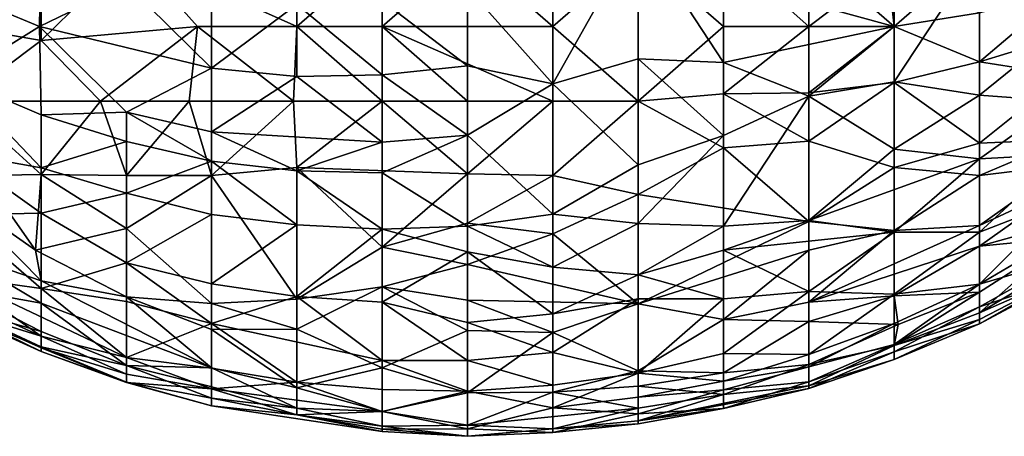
# Model space of a CAD drawing. Extents: x -1.1 to 1.1, y -0.36 to 0.36.
# Tile 57 of 256: x -1.0691 to -1.0175, y 0.1002 to 0.1221. Entities that reach past the tile are written whole.
import ezdxf

# ---------------------------------------------------------------- set-up
doc = ezdxf.new("R2010")
doc.units = 0

msp = doc.modelspace()

# ---------------------------------------------------------------- linework, layer by layer
for points in [[(-1.023301, 0.121693, 0.691904), (-1.024137, 0.129505, 0.705862), (-1.027772, 0.125599, 0.703821)], [(-1.024137, 0.129505, 0.705862), (-1.023301, 0.121693, 0.691904), (-1.01883, 0.125599, 0.692661)], [(-1.015517, 0.129505, 0.694144), (-1.01883, 0.125599, 0.692661), (-1.014359, 0.121693, 0.67864)], [(-1.072482, 0.123525, 0.705862), (-1.068088, 0.121693, 0.705862), (-1.068011, 0.126893, 0.717581)], [(-1.068088, 0.121693, 0.705862), (-1.06354, 0.12391, 0.713675), (-1.068011, 0.126893, 0.717581)], [(-1.045656, 0.123728, 0.713675), (-1.041185, 0.118688, 0.701956), (-1.036714, 0.126642, 0.713675)], [(-1.041185, 0.118688, 0.701956), (-1.036714, 0.120007, 0.701956), (-1.036714, 0.126642, 0.713675)], [(-1.032243, 0.119814, 0.69805), (-1.032243, 0.124156, 0.705862), (-1.036714, 0.126642, 0.713675)], [(-1.036714, 0.120007, 0.701956), (-1.032243, 0.119814, 0.69805), (-1.036714, 0.126642, 0.713675)], [(-1.068011, 0.125599, 0.581318), (-1.072214, 0.121693, 0.588675), (-1.077588, 0.125599, 0.592581)], [(-1.068011, 0.125599, 0.581318), (-1.068011, 0.120957, 0.584769), (-1.072214, 0.121693, 0.588675)], [(-1.068011, 0.120957, 0.584769), (-1.068011, 0.125599, 0.581318), (-1.063282, 0.125599, 0.576956)], [(-1.068011, 0.120957, 0.584769), (-1.063282, 0.125599, 0.576956), (-1.059806, 0.121693, 0.576956)], [(-1.059806, 0.121693, 0.576956), (-1.063282, 0.125599, 0.576956), (-1.054598, 0.121693, 0.573313)], [(-1.063282, 0.125599, 0.576956), (-1.050127, 0.125599, 0.567846), (-1.054598, 0.121693, 0.573313)], [(-1.054598, 0.121693, 0.573313), (-1.050127, 0.125599, 0.567846), (-1.050127, 0.121693, 0.570768)], [(-1.050127, 0.121693, 0.570768), (-1.045656, 0.125599, 0.565646), (-1.041185, 0.121693, 0.567005)], [(-1.050127, 0.121693, 0.570768), (-1.050127, 0.125599, 0.567846), (-1.045656, 0.125599, 0.565646)], [(-1.041185, 0.125599, 0.563909), (-1.041185, 0.121693, 0.567005), (-1.045656, 0.125599, 0.565646)], [(-1.036714, 0.125599, 0.562483), (-1.041185, 0.121693, 0.567005), (-1.041185, 0.125599, 0.563909)], [(-1.036714, 0.117787, 0.569922), (-1.041185, 0.121693, 0.567005), (-1.036714, 0.125599, 0.562483)], [(-1.032243, 0.121693, 0.565112), (-1.036714, 0.125599, 0.562483), (-1.032243, 0.125689, 0.561331)], [(-1.032243, 0.121693, 0.565112), (-1.036714, 0.117787, 0.569922), (-1.036714, 0.125599, 0.562483)], [(-1.032243, 0.121693, 0.565112), (-1.032243, 0.125689, 0.561331), (-1.027772, 0.121693, 0.564864)], [(-1.027772, 0.125599, 0.560786), (-1.027772, 0.121693, 0.564864), (-1.032243, 0.125689, 0.561331)], [(-1.023301, 0.121693, 0.691904), (-1.027772, 0.125599, 0.703821), (-1.032243, 0.124156, 0.705862)], [(-1.027772, 0.125599, 0.560786), (-1.023301, 0.125081, 0.561331), (-1.027772, 0.121693, 0.564864)], [(-1.01883, 0.125599, 0.692661), (-1.023301, 0.118805, 0.686331), (-1.01883, 0.118095, 0.678519)], [(-1.023301, 0.121693, 0.691904), (-1.023301, 0.118805, 0.686331), (-1.01883, 0.125599, 0.692661)], [(-1.01883, 0.118095, 0.678519), (-1.014359, 0.121693, 0.67864), (-1.01883, 0.125599, 0.692661)], [(-1.027772, 0.121693, 0.564864), (-1.023301, 0.125081, 0.561331), (-1.023301, 0.121693, 0.565162)], [(-1.023301, 0.121693, 0.565162), (-1.023301, 0.125081, 0.561331), (-1.01883, 0.122419, 0.565237)], [(-1.059069, 0.119505, 0.705862), (-1.06354, 0.12391, 0.713675), (-1.068088, 0.121693, 0.705862)], [(-1.06354, 0.12391, 0.713675), (-1.059069, 0.119505, 0.705862), (-1.059069, 0.123105, 0.713675)], [(-1.032243, 0.124156, 0.705862), (-1.032243, 0.119814, 0.69805), (-1.023301, 0.121693, 0.691904)], [(-1.068088, 0.121693, 0.705862), (-1.072482, 0.123525, 0.705862), (-1.072482, 0.118973, 0.694144)], [(-1.045656, 0.119642, 0.705862), (-1.045656, 0.123728, 0.713675), (-1.050127, 0.123037, 0.713675)], [(-1.045656, 0.119642, 0.705862), (-1.041185, 0.118688, 0.701956), (-1.045656, 0.123728, 0.713675)], [(-1.01883, 0.122419, 0.565237), (-1.014359, 0.123639, 0.565237), (-1.01883, 0.119841, 0.569144)], [(-1.01883, 0.119841, 0.569144), (-1.014359, 0.123639, 0.565237), (-1.014359, 0.121214, 0.569144)], [(-1.059069, 0.123105, 0.713675), (-1.059069, 0.119505, 0.705862), (-1.054598, 0.122849, 0.713675)], [(-1.059069, 0.119505, 0.705862), (-1.054598, 0.119074, 0.705862), (-1.054598, 0.122849, 0.713675)], [(-1.054598, 0.122849, 0.713675), (-1.050127, 0.119157, 0.705862), (-1.050127, 0.123037, 0.713675)], [(-1.050127, 0.119157, 0.705862), (-1.054598, 0.122849, 0.713675), (-1.054598, 0.119074, 0.705862)], [(-1.050127, 0.119157, 0.705862), (-1.045656, 0.119642, 0.705862), (-1.050127, 0.123037, 0.713675)], [(-1.023301, 0.121693, 0.565162), (-1.01883, 0.122419, 0.565237), (-1.01883, 0.119841, 0.569144)], [(-1.068088, 0.121693, 0.705862), (-1.072482, 0.118973, 0.694144), (-1.068011, 0.117067, 0.694144)], [(-1.072214, 0.121693, 0.588675), (-1.068011, 0.120957, 0.584769), (-1.072259, 0.117787, 0.592581)], [(-1.068088, 0.121693, 0.705862), (-1.06354, 0.117212, 0.69805), (-1.059069, 0.119505, 0.705862)], [(-1.06354, 0.117212, 0.69805), (-1.068088, 0.121693, 0.705862), (-1.068011, 0.117067, 0.694144)], [(-1.064894, 0.117787, 0.584769), (-1.068011, 0.120957, 0.584769), (-1.059806, 0.121693, 0.576956)], [(-1.060245, 0.117787, 0.580862), (-1.064894, 0.117787, 0.584769), (-1.059806, 0.121693, 0.576956)], [(-1.060245, 0.117787, 0.580862), (-1.059806, 0.121693, 0.576956), (-1.054778, 0.117787, 0.576956)], [(-1.059806, 0.121693, 0.576956), (-1.054598, 0.121693, 0.573313), (-1.054778, 0.117787, 0.576956)], [(-1.050127, 0.117787, 0.574411), (-1.054778, 0.117787, 0.576956), (-1.054598, 0.121693, 0.573313)], [(-1.050127, 0.121693, 0.570768), (-1.050127, 0.117787, 0.574411), (-1.054598, 0.121693, 0.573313)], [(-1.050127, 0.121693, 0.570768), (-1.041185, 0.121693, 0.567005), (-1.041185, 0.117787, 0.570981)], [(-1.041185, 0.117787, 0.570981), (-1.045656, 0.117787, 0.572429), (-1.050127, 0.121693, 0.570768)], [(-1.050127, 0.117787, 0.574411), (-1.050127, 0.121693, 0.570768), (-1.045656, 0.117787, 0.572429)], [(-1.041185, 0.117787, 0.570981), (-1.041185, 0.121693, 0.567005), (-1.036714, 0.117787, 0.569922)], [(-1.036714, 0.117787, 0.569922), (-1.032243, 0.121693, 0.565112), (-1.032243, 0.118165, 0.569144)], [(-1.027772, 0.118048, 0.690237), (-1.023301, 0.121693, 0.691904), (-1.032243, 0.119814, 0.69805)], [(-1.032243, 0.118165, 0.569144), (-1.027772, 0.121693, 0.564864), (-1.027772, 0.118212, 0.569144)], [(-1.027772, 0.121693, 0.564864), (-1.032243, 0.118165, 0.569144), (-1.032243, 0.121693, 0.565112)], [(-1.023301, 0.121693, 0.691904), (-1.027772, 0.118048, 0.690237), (-1.023301, 0.118805, 0.686331)], [(-1.027772, 0.118212, 0.569144), (-1.023301, 0.121693, 0.565162), (-1.023301, 0.118769, 0.569144)], [(-1.027772, 0.121693, 0.564864), (-1.023301, 0.121693, 0.565162), (-1.027772, 0.118212, 0.569144)], [(-1.01883, 0.119841, 0.569144), (-1.023301, 0.118769, 0.569144), (-1.023301, 0.121693, 0.565162)], [(-1.014359, 0.121693, 0.67864), (-1.01883, 0.118095, 0.678519), (-1.014597, 0.117787, 0.670706)], [(-1.072259, 0.117787, 0.592581), (-1.068011, 0.120957, 0.584769), (-1.064894, 0.117787, 0.584769)], [(-1.014359, 0.121214, 0.569144), (-1.014359, 0.11914, 0.57305), (-1.01883, 0.119841, 0.569144)], [(-1.036714, 0.114443, 0.690237), (-1.036714, 0.120007, 0.701956), (-1.041185, 0.118688, 0.701956)], [(-1.036714, 0.120007, 0.701956), (-1.032243, 0.115983, 0.690237), (-1.032243, 0.119814, 0.69805)], [(-1.032243, 0.115983, 0.690237), (-1.036714, 0.120007, 0.701956), (-1.036714, 0.114443, 0.690237)], [(-1.032243, 0.115983, 0.690237), (-1.027772, 0.118048, 0.690237), (-1.032243, 0.119814, 0.69805)], [(-1.01883, 0.119841, 0.569144), (-1.01883, 0.115581, 0.576956), (-1.023301, 0.118769, 0.569144)], [(-1.014359, 0.11914, 0.57305), (-1.01883, 0.115581, 0.576956), (-1.01883, 0.119841, 0.569144)], [(-1.06354, 0.117212, 0.69805), (-1.059069, 0.116179, 0.69805), (-1.059069, 0.119505, 0.705862)], [(-1.059069, 0.119505, 0.705862), (-1.059069, 0.116179, 0.69805), (-1.054598, 0.119074, 0.705862)], [(-1.050127, 0.119157, 0.705862), (-1.045656, 0.115992, 0.69805), (-1.045656, 0.119642, 0.705862)], [(-1.045656, 0.119642, 0.705862), (-1.045656, 0.115992, 0.69805), (-1.041185, 0.118688, 0.701956)], [(-1.072482, 0.118973, 0.694144), (-1.072482, 0.115088, 0.682425), (-1.068011, 0.114286, 0.686331)], [(-1.068011, 0.117067, 0.694144), (-1.072482, 0.118973, 0.694144), (-1.068011, 0.114286, 0.686331)], [(-1.050127, 0.115633, 0.69805), (-1.054598, 0.119074, 0.705862), (-1.059069, 0.116179, 0.69805)], [(-1.054598, 0.119074, 0.705862), (-1.050127, 0.115633, 0.69805), (-1.050127, 0.119157, 0.705862)], [(-1.045656, 0.115992, 0.69805), (-1.050127, 0.119157, 0.705862), (-1.050127, 0.115633, 0.69805)], [(-1.023301, 0.118805, 0.686331), (-1.027772, 0.118048, 0.690237), (-1.023301, 0.115272, 0.678519)], [(-1.027772, 0.115683, 0.57305), (-1.023301, 0.118769, 0.569144), (-1.023301, 0.114301, 0.576956)], [(-1.027772, 0.118212, 0.569144), (-1.023301, 0.118769, 0.569144), (-1.027772, 0.115683, 0.57305)], [(-1.023301, 0.118805, 0.686331), (-1.023301, 0.115272, 0.678519), (-1.01883, 0.118095, 0.678519)], [(-1.023301, 0.114301, 0.576956), (-1.023301, 0.118769, 0.569144), (-1.01883, 0.115581, 0.576956)], [(-1.01883, 0.115581, 0.576956), (-1.014359, 0.11914, 0.57305), (-1.014359, 0.115772, 0.580862)], [(-1.041185, 0.111856, 0.686331), (-1.041185, 0.118688, 0.701956), (-1.045656, 0.115992, 0.69805)], [(-1.041185, 0.111856, 0.686331), (-1.036714, 0.114443, 0.690237), (-1.041185, 0.118688, 0.701956)], [(-1.032243, 0.118165, 0.569144), (-1.027772, 0.118212, 0.569144), (-1.027772, 0.115683, 0.57305)], [(-1.07107, 0.11388, 0.596487), (-1.072259, 0.117787, 0.592581), (-1.068011, 0.113945, 0.592581)], [(-1.068011, 0.113945, 0.592581), (-1.072259, 0.117787, 0.592581), (-1.064894, 0.117787, 0.584769)], [(-1.06354, 0.11388, 0.588184), (-1.068011, 0.113945, 0.592581), (-1.064894, 0.117787, 0.584769)], [(-1.064894, 0.117787, 0.584769), (-1.060245, 0.117787, 0.580862), (-1.06354, 0.11388, 0.588184)], [(-1.060245, 0.117787, 0.580862), (-1.059069, 0.11388, 0.584455), (-1.06354, 0.11388, 0.588184)], [(-1.060245, 0.117787, 0.580862), (-1.054778, 0.117787, 0.576956), (-1.059069, 0.11388, 0.584455)], [(-1.059069, 0.11388, 0.584455), (-1.054778, 0.117787, 0.576956), (-1.054598, 0.114296, 0.580862)], [(-1.050127, 0.117787, 0.574411), (-1.054598, 0.114296, 0.580862), (-1.054778, 0.117787, 0.576956)], [(-1.054598, 0.114296, 0.580862), (-1.050127, 0.117787, 0.574411), (-1.045656, 0.113981, 0.576956)], [(-1.050127, 0.117787, 0.574411), (-1.045656, 0.117787, 0.572429), (-1.045656, 0.113981, 0.576956)], [(-1.041185, 0.117787, 0.570981), (-1.045656, 0.113981, 0.576956), (-1.045656, 0.117787, 0.572429)], [(-1.045656, 0.113981, 0.576956), (-1.041185, 0.117787, 0.570981), (-1.041185, 0.11388, 0.575974)], [(-1.041185, 0.117787, 0.570981), (-1.036714, 0.117787, 0.569922), (-1.041185, 0.11388, 0.575974)], [(-1.041185, 0.11388, 0.575974), (-1.036714, 0.117787, 0.569922), (-1.036714, 0.112896, 0.576956)], [(-1.036714, 0.117787, 0.569922), (-1.032243, 0.118165, 0.569144), (-1.032243, 0.115343, 0.57305)], [(-1.032243, 0.115343, 0.57305), (-1.036714, 0.112896, 0.576956), (-1.036714, 0.117787, 0.569922)], [(-1.032243, 0.118165, 0.569144), (-1.027772, 0.115683, 0.57305), (-1.032243, 0.115343, 0.57305)], [(-1.027772, 0.118048, 0.690237), (-1.032243, 0.115983, 0.690237), (-1.032243, 0.111231, 0.678519)], [(-1.027772, 0.118048, 0.690237), (-1.032243, 0.111231, 0.678519), (-1.027772, 0.11152, 0.674612)], [(-1.027772, 0.118048, 0.690237), (-1.027772, 0.11152, 0.674612), (-1.023301, 0.115272, 0.678519)], [(-1.01883, 0.118095, 0.678519), (-1.023301, 0.115272, 0.678519), (-1.01883, 0.114761, 0.670706)], [(-1.01883, 0.118095, 0.678519), (-1.01883, 0.114761, 0.670706), (-1.014597, 0.117787, 0.670706)], [(-1.014597, 0.117787, 0.670706), (-1.01883, 0.114761, 0.670706), (-1.014359, 0.114995, 0.662894)], [(-1.06354, 0.115672, 0.694144), (-1.06354, 0.117212, 0.69805), (-1.068011, 0.117067, 0.694144)], [(-1.06354, 0.117212, 0.69805), (-1.059069, 0.114635, 0.694144), (-1.059069, 0.116179, 0.69805)], [(-1.059069, 0.114635, 0.694144), (-1.06354, 0.117212, 0.69805), (-1.06354, 0.115672, 0.694144)], [(-1.068011, 0.117067, 0.694144), (-1.068011, 0.114286, 0.686331), (-1.06354, 0.115672, 0.694144)], [(-1.059069, 0.116179, 0.69805), (-1.054598, 0.11413, 0.694144), (-1.050127, 0.115633, 0.69805)], [(-1.054598, 0.11413, 0.694144), (-1.059069, 0.116179, 0.69805), (-1.059069, 0.114635, 0.694144)], [(-1.068011, 0.114286, 0.686331), (-1.06354, 0.112967, 0.686331), (-1.06354, 0.115672, 0.694144)], [(-1.06354, 0.112967, 0.686331), (-1.059069, 0.114635, 0.694144), (-1.06354, 0.115672, 0.694144)], [(-1.054598, 0.11413, 0.694144), (-1.050127, 0.114021, 0.694144), (-1.050127, 0.115633, 0.69805)], [(-1.050127, 0.115633, 0.69805), (-1.050127, 0.114021, 0.694144), (-1.045656, 0.115992, 0.69805)], [(-1.050127, 0.114021, 0.694144), (-1.045656, 0.11122, 0.686331), (-1.045656, 0.115992, 0.69805)], [(-1.041185, 0.111856, 0.686331), (-1.045656, 0.115992, 0.69805), (-1.045656, 0.11122, 0.686331)], [(-1.032243, 0.111231, 0.678519), (-1.032243, 0.115983, 0.690237), (-1.036714, 0.111368, 0.682425)], [(-1.036714, 0.114443, 0.690237), (-1.036714, 0.111368, 0.682425), (-1.032243, 0.115983, 0.690237)], [(-1.032243, 0.115343, 0.57305), (-1.027772, 0.115683, 0.57305), (-1.027772, 0.111481, 0.580862)], [(-1.027772, 0.115683, 0.57305), (-1.023301, 0.114301, 0.576956), (-1.027772, 0.111481, 0.580862)], [(-1.014359, 0.114424, 0.584769), (-1.01883, 0.11388, 0.580843), (-1.014359, 0.115772, 0.580862)], [(-1.01883, 0.11388, 0.580843), (-1.01883, 0.115581, 0.576956), (-1.014359, 0.115772, 0.580862)], [(-1.036714, 0.112896, 0.576956), (-1.032243, 0.115343, 0.57305), (-1.027772, 0.111481, 0.580862)], [(-1.023301, 0.115272, 0.678519), (-1.027772, 0.11152, 0.674612), (-1.01883, 0.114761, 0.670706)], [(-1.023301, 0.114301, 0.576956), (-1.01883, 0.115581, 0.576956), (-1.01883, 0.11388, 0.580843)], [(-1.068011, 0.114286, 0.686331), (-1.072482, 0.115088, 0.682425), (-1.068011, 0.111904, 0.678519)], [(-1.072482, 0.111821, 0.670706), (-1.068011, 0.111904, 0.678519), (-1.072482, 0.115088, 0.682425)], [(-1.059069, 0.111847, 0.686331), (-1.059069, 0.114635, 0.694144), (-1.06354, 0.112967, 0.686331)], [(-1.059069, 0.114635, 0.694144), (-1.054598, 0.111294, 0.686331), (-1.054598, 0.11413, 0.694144)], [(-1.059069, 0.111847, 0.686331), (-1.054598, 0.111294, 0.686331), (-1.059069, 0.114635, 0.694144)], [(-1.023301, 0.110906, 0.6668), (-1.01883, 0.114761, 0.670706), (-1.027772, 0.11152, 0.674612)], [(-1.01883, 0.114761, 0.670706), (-1.023301, 0.110906, 0.6668), (-1.01883, 0.110911, 0.658987)], [(-1.01883, 0.114761, 0.670706), (-1.01883, 0.110911, 0.658987), (-1.014359, 0.114995, 0.662894)], [(-1.014359, 0.114995, 0.662894), (-1.01883, 0.110911, 0.658987), (-1.014359, 0.112639, 0.655081)], [(-1.068011, 0.114286, 0.686331), (-1.068011, 0.111904, 0.678519), (-1.06354, 0.112967, 0.686331)], [(-1.054598, 0.114296, 0.580862), (-1.054598, 0.107393, 0.592581), (-1.059069, 0.11388, 0.584455)], [(-1.054598, 0.114296, 0.580862), (-1.050127, 0.110131, 0.584769), (-1.054598, 0.107393, 0.592581)], [(-1.045656, 0.113981, 0.576956), (-1.050127, 0.110131, 0.584769), (-1.054598, 0.114296, 0.580862)], [(-1.054598, 0.11413, 0.694144), (-1.050127, 0.111064, 0.686331), (-1.050127, 0.114021, 0.694144)], [(-1.050127, 0.111064, 0.686331), (-1.054598, 0.11413, 0.694144), (-1.054598, 0.111294, 0.686331)], [(-1.036714, 0.111368, 0.682425), (-1.036714, 0.114443, 0.690237), (-1.041185, 0.111856, 0.686331)], [(-1.027772, 0.111481, 0.580862), (-1.023301, 0.114301, 0.576956), (-1.023301, 0.110996, 0.584769)], [(-1.01883, 0.11388, 0.580843), (-1.023301, 0.110996, 0.584769), (-1.023301, 0.114301, 0.576956)], [(-1.014359, 0.113339, 0.588675), (-1.01883, 0.111257, 0.588675), (-1.014359, 0.114424, 0.584769)], [(-1.01883, 0.111257, 0.588675), (-1.01883, 0.11388, 0.580843), (-1.014359, 0.114424, 0.584769)], [(-1.072482, 0.112884, 0.600394), (-1.07107, 0.11388, 0.596487), (-1.068306, 0.109974, 0.600394)], [(-1.068011, 0.113945, 0.592581), (-1.068306, 0.109974, 0.600394), (-1.07107, 0.11388, 0.596487)], [(-1.068011, 0.113945, 0.592581), (-1.06354, 0.111108, 0.592581), (-1.068306, 0.109974, 0.600394)], [(-1.06354, 0.111108, 0.592581), (-1.068011, 0.113945, 0.592581), (-1.06354, 0.11388, 0.588184)], [(-1.059069, 0.11388, 0.584455), (-1.06354, 0.111108, 0.592581), (-1.06354, 0.11388, 0.588184)], [(-1.06354, 0.111108, 0.592581), (-1.059069, 0.11388, 0.584455), (-1.059069, 0.107167, 0.596487)], [(-1.059069, 0.107167, 0.596487), (-1.059069, 0.11388, 0.584455), (-1.054598, 0.107393, 0.592581)], [(-1.045656, 0.11122, 0.686331), (-1.050127, 0.114021, 0.694144), (-1.050127, 0.111064, 0.686331)], [(-1.050127, 0.110131, 0.584769), (-1.045656, 0.113981, 0.576956), (-1.045656, 0.111378, 0.580862)], [(-1.045656, 0.113981, 0.576956), (-1.041185, 0.11388, 0.575974), (-1.045656, 0.111378, 0.580862)], [(-1.045656, 0.111378, 0.580862), (-1.041185, 0.11388, 0.575974), (-1.041185, 0.11083, 0.580862)], [(-1.041185, 0.11083, 0.580862), (-1.041185, 0.11388, 0.575974), (-1.036714, 0.112896, 0.576956)], [(-1.01883, 0.111257, 0.588675), (-1.023301, 0.110996, 0.584769), (-1.01883, 0.11388, 0.580843)], [(-1.01883, 0.110173, 0.592581), (-1.014359, 0.113339, 0.588675), (-1.014359, 0.111419, 0.596487)], [(-1.01883, 0.111257, 0.588675), (-1.014359, 0.113339, 0.588675), (-1.01883, 0.110173, 0.592581)], [(-1.07269, 0.109974, 0.608206), (-1.072482, 0.112884, 0.600394), (-1.068011, 0.108356, 0.6043)], [(-1.068011, 0.108356, 0.6043), (-1.072482, 0.112884, 0.600394), (-1.068306, 0.109974, 0.600394)], [(-1.06354, 0.109302, 0.674612), (-1.06354, 0.112967, 0.686331), (-1.068011, 0.111904, 0.678519)], [(-1.06354, 0.112967, 0.686331), (-1.06354, 0.109302, 0.674612), (-1.059069, 0.111847, 0.686331)], [(-1.041185, 0.11083, 0.580862), (-1.036714, 0.112896, 0.576956), (-1.036714, 0.107151, 0.588675)], [(-1.027772, 0.111481, 0.580862), (-1.036714, 0.107151, 0.588675), (-1.036714, 0.112896, 0.576956)], [(-1.014359, 0.112639, 0.655081), (-1.01883, 0.110911, 0.658987), (-1.01883, 0.108179, 0.647269)], [(-1.014359, 0.112639, 0.655081), (-1.01883, 0.108179, 0.647269), (-1.014359, 0.110803, 0.647269)], [(-1.014359, 0.108644, 0.616019), (-1.01883, 0.106685, 0.612112), (-1.009887, 0.11206, 0.608206)], [(-1.009887, 0.11206, 0.608206), (-1.01883, 0.106685, 0.612112), (-1.014359, 0.110625, 0.600394)], [(-1.068011, 0.111904, 0.678519), (-1.072482, 0.111821, 0.670706), (-1.068011, 0.107964, 0.662894)], [(-1.068011, 0.107964, 0.662894), (-1.072482, 0.111821, 0.670706), (-1.072482, 0.108597, 0.655081)], [(-1.068011, 0.107964, 0.662894), (-1.06354, 0.109302, 0.674612), (-1.068011, 0.111904, 0.678519)], [(-1.06354, 0.109302, 0.674612), (-1.059069, 0.1082, 0.674612), (-1.059069, 0.111847, 0.686331)], [(-1.059069, 0.111847, 0.686331), (-1.059069, 0.1082, 0.674612), (-1.054598, 0.111294, 0.686331)], [(-1.045656, 0.11122, 0.686331), (-1.041185, 0.109085, 0.678519), (-1.041185, 0.111856, 0.686331)], [(-1.036714, 0.111368, 0.682425), (-1.041185, 0.111856, 0.686331), (-1.041185, 0.109085, 0.678519)], [(-1.036714, 0.107151, 0.588675), (-1.027772, 0.111481, 0.580862), (-1.027772, 0.109974, 0.584594)], [(-1.032243, 0.111231, 0.678519), (-1.032243, 0.109974, 0.674868), (-1.027772, 0.11152, 0.674612)], [(-1.027772, 0.11152, 0.674612), (-1.032243, 0.109974, 0.674868), (-1.023301, 0.110906, 0.6668)], [(-1.027772, 0.109974, 0.584594), (-1.027772, 0.111481, 0.580862), (-1.023301, 0.110996, 0.584769)], [(-1.06354, 0.10752, 0.600394), (-1.068306, 0.109974, 0.600394), (-1.06354, 0.111108, 0.592581)], [(-1.06354, 0.111108, 0.592581), (-1.059069, 0.107167, 0.596487), (-1.06354, 0.10752, 0.600394)], [(-1.059069, 0.1082, 0.674612), (-1.054598, 0.107544, 0.674612), (-1.054598, 0.111294, 0.686331)], [(-1.054598, 0.111294, 0.686331), (-1.054598, 0.107544, 0.674612), (-1.050127, 0.111064, 0.686331)], [(-1.054598, 0.107544, 0.674612), (-1.050127, 0.107248, 0.674612), (-1.050127, 0.111064, 0.686331)], [(-1.050127, 0.110131, 0.584769), (-1.045656, 0.111378, 0.580862), (-1.045656, 0.109211, 0.584769)], [(-1.045656, 0.109886, 0.682425), (-1.045656, 0.11122, 0.686331), (-1.050127, 0.111064, 0.686331)], [(-1.050127, 0.107248, 0.674612), (-1.045656, 0.109886, 0.682425), (-1.050127, 0.111064, 0.686331)], [(-1.045656, 0.109211, 0.584769), (-1.045656, 0.111378, 0.580862), (-1.041185, 0.11083, 0.580862)], [(-1.045656, 0.109886, 0.682425), (-1.041185, 0.109085, 0.678519), (-1.045656, 0.11122, 0.686331)], [(-1.041185, 0.109085, 0.678519), (-1.036714, 0.108679, 0.674612), (-1.036714, 0.111368, 0.682425)], [(-1.032243, 0.111231, 0.678519), (-1.036714, 0.111368, 0.682425), (-1.036714, 0.108679, 0.674612)], [(-1.032243, 0.109974, 0.674868), (-1.032243, 0.111231, 0.678519), (-1.036714, 0.108679, 0.674612)], [(-1.01883, 0.110173, 0.592581), (-1.027772, 0.107245, 0.592581), (-1.01883, 0.111257, 0.588675)], [(-1.027772, 0.107245, 0.592581), (-1.023301, 0.110996, 0.584769), (-1.01883, 0.111257, 0.588675)], [(-1.023301, 0.110996, 0.584769), (-1.027772, 0.107245, 0.592581), (-1.027772, 0.109974, 0.584594)], [(-1.01883, 0.110173, 0.592581), (-1.014359, 0.111419, 0.596487), (-1.014359, 0.110625, 0.600394)], [(-1.045656, 0.109211, 0.584769), (-1.041185, 0.11083, 0.580862), (-1.036714, 0.107151, 0.588675)], [(-1.027772, 0.107799, 0.662894), (-1.023301, 0.110906, 0.6668), (-1.032243, 0.109974, 0.674868)], [(-1.023301, 0.110906, 0.6668), (-1.027772, 0.107799, 0.662894), (-1.023301, 0.107656, 0.655081)], [(-1.023301, 0.107656, 0.655081), (-1.01883, 0.110911, 0.658987), (-1.023301, 0.110906, 0.6668)], [(-1.01883, 0.110911, 0.658987), (-1.023301, 0.107656, 0.655081), (-1.01883, 0.108179, 0.647269)], [(-1.014359, 0.110803, 0.647269), (-1.01883, 0.108179, 0.647269), (-1.014359, 0.109489, 0.639456)], [(-1.01883, 0.106685, 0.612112), (-1.01883, 0.107762, 0.6043), (-1.014359, 0.110625, 0.600394)], [(-1.01883, 0.110173, 0.592581), (-1.014359, 0.110625, 0.600394), (-1.01883, 0.107762, 0.6043)], [(-1.072482, 0.108002, 0.616019), (-1.07269, 0.109974, 0.608206), (-1.068011, 0.107194, 0.608206)], [(-1.068011, 0.107194, 0.608206), (-1.07269, 0.109974, 0.608206), (-1.068011, 0.108356, 0.6043)], [(-1.068011, 0.108356, 0.6043), (-1.068306, 0.109974, 0.600394), (-1.06354, 0.10752, 0.600394)], [(-1.054598, 0.107393, 0.592581), (-1.050127, 0.110131, 0.584769), (-1.050127, 0.108044, 0.588675)], [(-1.045656, 0.109211, 0.584769), (-1.050127, 0.108044, 0.588675), (-1.050127, 0.110131, 0.584769)], [(-1.027772, 0.109974, 0.584594), (-1.032243, 0.106329, 0.592581), (-1.036714, 0.107151, 0.588675)], [(-1.036714, 0.108679, 0.674612), (-1.032243, 0.107414, 0.6668), (-1.032243, 0.109974, 0.674868)], [(-1.032243, 0.109974, 0.674868), (-1.032243, 0.107414, 0.6668), (-1.027772, 0.107799, 0.662894)], [(-1.032243, 0.106329, 0.592581), (-1.027772, 0.109974, 0.584594), (-1.027772, 0.107245, 0.592581)], [(-1.023301, 0.107573, 0.596487), (-1.027772, 0.107245, 0.592581), (-1.01883, 0.110173, 0.592581)], [(-1.01883, 0.107762, 0.6043), (-1.023301, 0.107573, 0.596487), (-1.01883, 0.110173, 0.592581)], [(-1.050127, 0.107248, 0.674612), (-1.045656, 0.106169, 0.670706), (-1.045656, 0.109886, 0.682425)], [(-1.045656, 0.109886, 0.682425), (-1.041185, 0.106629, 0.670706), (-1.041185, 0.109085, 0.678519)], [(-1.041185, 0.106629, 0.670706), (-1.045656, 0.109886, 0.682425), (-1.045656, 0.106169, 0.670706)], [(-1.014359, 0.108485, 0.627737), (-1.014359, 0.109489, 0.639456), (-1.01883, 0.107003, 0.639456)], [(-1.01883, 0.107003, 0.639456), (-1.014359, 0.109489, 0.639456), (-1.01883, 0.108179, 0.647269)], [(-1.06354, 0.109302, 0.674612), (-1.068011, 0.107964, 0.662894), (-1.06354, 0.107279, 0.6668)], [(-1.06354, 0.109302, 0.674612), (-1.059069, 0.10612, 0.6668), (-1.059069, 0.1082, 0.674612)], [(-1.06354, 0.107279, 0.6668), (-1.059069, 0.10612, 0.6668), (-1.06354, 0.109302, 0.674612)], [(-1.050127, 0.108044, 0.588675), (-1.045656, 0.109211, 0.584769), (-1.045656, 0.10734, 0.588675)], [(-1.036714, 0.107151, 0.588675), (-1.045656, 0.10734, 0.588675), (-1.045656, 0.109211, 0.584769)], [(-1.036714, 0.108679, 0.674612), (-1.041185, 0.109085, 0.678519), (-1.041185, 0.106629, 0.670706)], [(-1.068011, 0.107964, 0.662894), (-1.072482, 0.108597, 0.655081), (-1.06354, 0.104347, 0.651175)], [(-1.072482, 0.108597, 0.655081), (-1.072482, 0.10748, 0.647269), (-1.068011, 0.105458, 0.647269)], [(-1.072482, 0.108597, 0.655081), (-1.068011, 0.105458, 0.647269), (-1.06354, 0.104347, 0.651175)], [(-1.041185, 0.106629, 0.670706), (-1.036714, 0.10742, 0.670706), (-1.036714, 0.108679, 0.674612)], [(-1.036714, 0.10742, 0.670706), (-1.032243, 0.107414, 0.6668), (-1.036714, 0.108679, 0.674612)], [(-1.014359, 0.108485, 0.627737), (-1.01883, 0.106102, 0.627737), (-1.014359, 0.108644, 0.616019)], [(-1.01883, 0.106328, 0.616019), (-1.014359, 0.108644, 0.616019), (-1.01883, 0.106102, 0.627737)], [(-1.01883, 0.106328, 0.616019), (-1.01883, 0.106685, 0.612112), (-1.014359, 0.108644, 0.616019)], [(-1.01883, 0.107003, 0.639456), (-1.01883, 0.106102, 0.627737), (-1.014359, 0.108485, 0.627737)], [(-1.072482, 0.108002, 0.616019), (-1.068011, 0.105705, 0.616019), (-1.072482, 0.106981, 0.623831)], [(-1.068011, 0.105705, 0.616019), (-1.072482, 0.108002, 0.616019), (-1.068011, 0.107194, 0.608206)], [(-1.068011, 0.108356, 0.6043), (-1.059069, 0.103793, 0.608206), (-1.068011, 0.107194, 0.608206)], [(-1.059069, 0.103793, 0.608206), (-1.068011, 0.108356, 0.6043), (-1.06354, 0.10752, 0.600394)], [(-1.06354, 0.107279, 0.6668), (-1.068011, 0.107964, 0.662894), (-1.06354, 0.104347, 0.651175)], [(-1.059069, 0.10612, 0.6668), (-1.054598, 0.107544, 0.674612), (-1.059069, 0.1082, 0.674612)], [(-1.050127, 0.108044, 0.588675), (-1.054598, 0.105828, 0.596487), (-1.054598, 0.107393, 0.592581)], [(-1.054598, 0.105828, 0.596487), (-1.050127, 0.108044, 0.588675), (-1.050127, 0.103792, 0.600394)], [(-1.045656, 0.10734, 0.588675), (-1.045656, 0.105765, 0.592581), (-1.050127, 0.108044, 0.588675)], [(-1.045656, 0.105765, 0.592581), (-1.050127, 0.103792, 0.600394), (-1.050127, 0.108044, 0.588675)], [(-1.023301, 0.106124, 0.647269), (-1.01883, 0.108179, 0.647269), (-1.023301, 0.107656, 0.655081)], [(-1.01883, 0.108179, 0.647269), (-1.023301, 0.105022, 0.639456), (-1.01883, 0.107003, 0.639456)], [(-1.01883, 0.108179, 0.647269), (-1.023301, 0.106124, 0.647269), (-1.023301, 0.105022, 0.639456)], [(-1.068011, 0.105458, 0.647269), (-1.072482, 0.10748, 0.647269), (-1.072482, 0.106844, 0.639456)], [(-1.059069, 0.105811, 0.600394), (-1.06354, 0.10752, 0.600394), (-1.059069, 0.107167, 0.596487)], [(-1.06354, 0.10752, 0.600394), (-1.059069, 0.105811, 0.600394), (-1.059069, 0.103793, 0.608206)], [(-1.059069, 0.10612, 0.6668), (-1.050127, 0.104185, 0.662894), (-1.054598, 0.107544, 0.674612)], [(-1.054598, 0.107393, 0.592581), (-1.054598, 0.105828, 0.596487), (-1.059069, 0.107167, 0.596487)], [(-1.050127, 0.104185, 0.662894), (-1.050127, 0.107248, 0.674612), (-1.054598, 0.107544, 0.674612)], [(-1.041185, 0.104603, 0.662894), (-1.036714, 0.10742, 0.670706), (-1.041185, 0.106629, 0.670706)], [(-1.041185, 0.104603, 0.662894), (-1.036714, 0.103527, 0.655081), (-1.036714, 0.10742, 0.670706)], [(-1.036714, 0.103527, 0.655081), (-1.032243, 0.107414, 0.6668), (-1.036714, 0.10742, 0.670706)], [(-1.036714, 0.103527, 0.655081), (-1.032243, 0.104557, 0.655081), (-1.032243, 0.107414, 0.6668)], [(-1.027772, 0.107799, 0.662894), (-1.032243, 0.107414, 0.6668), (-1.032243, 0.104557, 0.655081)], [(-1.027772, 0.107799, 0.662894), (-1.032243, 0.104557, 0.655081), (-1.027772, 0.104492, 0.647269)], [(-1.023301, 0.107656, 0.655081), (-1.027772, 0.107799, 0.662894), (-1.027772, 0.104492, 0.647269)], [(-1.023301, 0.107656, 0.655081), (-1.027772, 0.104492, 0.647269), (-1.023301, 0.106124, 0.647269)], [(-1.023087, 0.106068, 0.6043), (-1.027772, 0.106223, 0.596487), (-1.023301, 0.107573, 0.596487)], [(-1.027772, 0.106223, 0.596487), (-1.027772, 0.107245, 0.592581), (-1.023301, 0.107573, 0.596487)], [(-1.01883, 0.107762, 0.6043), (-1.023087, 0.106068, 0.6043), (-1.023301, 0.107573, 0.596487)], [(-1.01883, 0.106685, 0.612112), (-1.023301, 0.104965, 0.612112), (-1.01883, 0.107762, 0.6043)], [(-1.023301, 0.104965, 0.612112), (-1.023087, 0.106068, 0.6043), (-1.01883, 0.107762, 0.6043)], [(-1.072482, 0.10668, 0.631644), (-1.072482, 0.106981, 0.623831), (-1.068011, 0.104892, 0.623831)], [(-1.068011, 0.104892, 0.623831), (-1.072482, 0.106981, 0.623831), (-1.068011, 0.105705, 0.616019)], [(-1.068011, 0.105458, 0.647269), (-1.072482, 0.106844, 0.639456), (-1.068011, 0.104842, 0.639456)], [(-1.068011, 0.104842, 0.639456), (-1.072482, 0.106844, 0.639456), (-1.068011, 0.104659, 0.63555)], [(-1.072482, 0.10668, 0.631644), (-1.068011, 0.104659, 0.63555), (-1.072482, 0.106844, 0.639456)], [(-1.06354, 0.103914, 0.616019), (-1.068011, 0.105705, 0.616019), (-1.068011, 0.107194, 0.608206)], [(-1.06354, 0.103914, 0.616019), (-1.068011, 0.107194, 0.608206), (-1.059069, 0.103793, 0.608206)], [(-1.059069, 0.10612, 0.6668), (-1.06354, 0.107279, 0.6668), (-1.06354, 0.104347, 0.651175)], [(-1.059069, 0.105811, 0.600394), (-1.059069, 0.107167, 0.596487), (-1.054598, 0.105828, 0.596487)], [(-1.050127, 0.107248, 0.674612), (-1.045656, 0.104181, 0.662894), (-1.045656, 0.106169, 0.670706)], [(-1.050127, 0.104185, 0.662894), (-1.045656, 0.104181, 0.662894), (-1.050127, 0.107248, 0.674612)], [(-1.041185, 0.105645, 0.592581), (-1.045656, 0.10734, 0.588675), (-1.036714, 0.107151, 0.588675)], [(-1.045656, 0.105765, 0.592581), (-1.045656, 0.10734, 0.588675), (-1.041185, 0.105645, 0.592581)], [(-1.041185, 0.105645, 0.592581), (-1.036714, 0.107151, 0.588675), (-1.036714, 0.103649, 0.600394)], [(-1.032243, 0.106329, 0.592581), (-1.036714, 0.103649, 0.600394), (-1.036714, 0.107151, 0.588675)], [(-1.027772, 0.107245, 0.592581), (-1.027772, 0.106223, 0.596487), (-1.032243, 0.106329, 0.592581)], [(-1.023301, 0.105022, 0.639456), (-1.023301, 0.104645, 0.63555), (-1.01883, 0.107003, 0.639456)], [(-1.01883, 0.107003, 0.639456), (-1.023301, 0.104645, 0.63555), (-1.01883, 0.106102, 0.627737)], [(-1.068011, 0.104659, 0.63555), (-1.072482, 0.10668, 0.631644), (-1.068011, 0.104892, 0.623831)], [(-1.045656, 0.106169, 0.670706), (-1.041185, 0.104603, 0.662894), (-1.041185, 0.106629, 0.670706)], [(-1.036714, 0.103649, 0.600394), (-1.032243, 0.106329, 0.592581), (-1.032243, 0.103543, 0.6043)], [(-1.027772, 0.106223, 0.596487), (-1.032243, 0.103543, 0.6043), (-1.032243, 0.106329, 0.592581)], [(-1.01883, 0.106328, 0.616019), (-1.023301, 0.104965, 0.612112), (-1.01883, 0.106685, 0.612112)], [(-1.023301, 0.10424, 0.623831), (-1.023301, 0.104965, 0.612112), (-1.01883, 0.106328, 0.616019)], [(-1.01883, 0.106102, 0.627737), (-1.023301, 0.10424, 0.623831), (-1.01883, 0.106328, 0.616019)], [(-1.059069, 0.10612, 0.6668), (-1.06354, 0.104347, 0.651175), (-1.059069, 0.10379, 0.655081)], [(-1.054598, 0.103046, 0.655081), (-1.050127, 0.104185, 0.662894), (-1.059069, 0.10612, 0.6668)], [(-1.054598, 0.103046, 0.655081), (-1.059069, 0.10612, 0.6668), (-1.059069, 0.10379, 0.655081)], [(-1.059069, 0.105811, 0.600394), (-1.054598, 0.105828, 0.596487), (-1.054598, 0.102746, 0.608206)], [(-1.059069, 0.103793, 0.608206), (-1.059069, 0.105811, 0.600394), (-1.054598, 0.102746, 0.608206)], [(-1.054598, 0.105828, 0.596487), (-1.050127, 0.103792, 0.600394), (-1.054598, 0.102746, 0.608206)], [(-1.045656, 0.104181, 0.662894), (-1.041185, 0.104603, 0.662894), (-1.045656, 0.106169, 0.670706)], [(-1.027772, 0.103976, 0.608206), (-1.032243, 0.103543, 0.6043), (-1.027772, 0.106223, 0.596487)], [(-1.027772, 0.106223, 0.596487), (-1.023087, 0.106068, 0.6043), (-1.027772, 0.103976, 0.608206)], [(-1.027772, 0.103849, 0.643362), (-1.023301, 0.106124, 0.647269), (-1.027772, 0.104492, 0.647269)], [(-1.027772, 0.103849, 0.643362), (-1.023301, 0.105022, 0.639456), (-1.023301, 0.106124, 0.647269)], [(-1.023301, 0.104965, 0.612112), (-1.027772, 0.103976, 0.608206), (-1.023087, 0.106068, 0.6043)], [(-1.023301, 0.10424, 0.623831), (-1.01883, 0.106102, 0.627737), (-1.023301, 0.104645, 0.63555)], [(-1.068011, 0.104892, 0.623831), (-1.068011, 0.105705, 0.616019), (-1.06354, 0.103914, 0.616019)], [(-1.06354, 0.104347, 0.651175), (-1.068011, 0.105458, 0.647269), (-1.06354, 0.103464, 0.643362)], [(-1.068011, 0.104842, 0.639456), (-1.06354, 0.103464, 0.643362), (-1.068011, 0.105458, 0.647269)], [(-1.050127, 0.103792, 0.600394), (-1.045656, 0.105765, 0.592581), (-1.045656, 0.102484, 0.6043)], [(-1.045656, 0.105765, 0.592581), (-1.041185, 0.105645, 0.592581), (-1.045656, 0.102484, 0.6043)], [(-1.045656, 0.102484, 0.6043), (-1.041185, 0.105645, 0.592581), (-1.041185, 0.102524, 0.6043)], [(-1.041185, 0.105645, 0.592581), (-1.036714, 0.103649, 0.600394), (-1.041185, 0.102524, 0.6043)], [(-1.068011, 0.104659, 0.63555), (-1.068011, 0.104892, 0.623831), (-1.06354, 0.10304, 0.627737)], [(-1.06354, 0.10304, 0.627737), (-1.068011, 0.104892, 0.623831), (-1.06354, 0.103914, 0.616019)], [(-1.06354, 0.103464, 0.643362), (-1.068011, 0.104842, 0.639456), (-1.06354, 0.103023, 0.63555)], [(-1.068011, 0.104842, 0.639456), (-1.068011, 0.104659, 0.63555), (-1.06354, 0.103023, 0.63555)], [(-1.027772, 0.103849, 0.643362), (-1.027772, 0.103072, 0.63555), (-1.023301, 0.105022, 0.639456)], [(-1.023301, 0.105022, 0.639456), (-1.027772, 0.103072, 0.63555), (-1.023301, 0.104645, 0.63555)], [(-1.023301, 0.10424, 0.623831), (-1.027772, 0.102855, 0.619925), (-1.023301, 0.104965, 0.612112)], [(-1.027772, 0.102855, 0.619925), (-1.027772, 0.103976, 0.608206), (-1.023301, 0.104965, 0.612112)], [(-1.06354, 0.10304, 0.627737), (-1.06354, 0.103023, 0.63555), (-1.068011, 0.104659, 0.63555)], [(-1.059069, 0.10379, 0.655081), (-1.06354, 0.104347, 0.651175), (-1.059069, 0.102692, 0.647269)], [(-1.06354, 0.104347, 0.651175), (-1.06354, 0.103464, 0.643362), (-1.059069, 0.102692, 0.647269)], [(-1.045656, 0.104181, 0.662894), (-1.041185, 0.102898, 0.655081), (-1.041185, 0.104603, 0.662894)], [(-1.041185, 0.102898, 0.655081), (-1.036714, 0.103527, 0.655081), (-1.041185, 0.104603, 0.662894)], [(-1.032243, 0.104557, 0.655081), (-1.036714, 0.103527, 0.655081), (-1.032243, 0.103105, 0.647269)], [(-1.032243, 0.103105, 0.647269), (-1.027772, 0.104492, 0.647269), (-1.032243, 0.104557, 0.655081)], [(-1.027772, 0.104492, 0.647269), (-1.032243, 0.103105, 0.647269), (-1.027772, 0.103849, 0.643362)], [(-1.027772, 0.102722, 0.627737), (-1.023301, 0.104645, 0.63555), (-1.027772, 0.103072, 0.63555)], [(-1.023301, 0.104645, 0.63555), (-1.027772, 0.102722, 0.627737), (-1.023301, 0.10424, 0.623831)], [(-1.06354, 0.103914, 0.616019), (-1.059069, 0.10221, 0.619925), (-1.06354, 0.10304, 0.627737)], [(-1.06354, 0.103914, 0.616019), (-1.054598, 0.10168, 0.616019), (-1.059069, 0.10221, 0.619925)], [(-1.054598, 0.10168, 0.616019), (-1.06354, 0.103914, 0.616019), (-1.059069, 0.103793, 0.608206)], [(-1.059069, 0.103793, 0.608206), (-1.054598, 0.102746, 0.608206), (-1.054598, 0.10168, 0.616019)], [(-1.059069, 0.102692, 0.647269), (-1.054598, 0.103046, 0.655081), (-1.059069, 0.10379, 0.655081)], [(-1.054598, 0.103046, 0.655081), (-1.050127, 0.102655, 0.655081), (-1.050127, 0.104185, 0.662894)], [(-1.054598, 0.102746, 0.608206), (-1.050127, 0.103792, 0.600394), (-1.050127, 0.101506, 0.612112)], [(-1.050127, 0.104185, 0.662894), (-1.045656, 0.102569, 0.655081), (-1.045656, 0.104181, 0.662894)], [(-1.045656, 0.102569, 0.655081), (-1.050127, 0.104185, 0.662894), (-1.050127, 0.102655, 0.655081)], [(-1.045656, 0.102484, 0.6043), (-1.050127, 0.101506, 0.612112), (-1.050127, 0.103792, 0.600394)], [(-1.045656, 0.102569, 0.655081), (-1.041185, 0.102898, 0.655081), (-1.045656, 0.104181, 0.662894)], [(-1.032243, 0.102409, 0.612112), (-1.027772, 0.103976, 0.608206), (-1.027772, 0.102855, 0.619925)], [(-1.032243, 0.103543, 0.6043), (-1.027772, 0.103976, 0.608206), (-1.032243, 0.102409, 0.612112)], [(-1.032243, 0.102642, 0.643362), (-1.027772, 0.103849, 0.643362), (-1.032243, 0.103105, 0.647269)], [(-1.027772, 0.103849, 0.643362), (-1.032243, 0.102642, 0.643362), (-1.027772, 0.103072, 0.63555)], [(-1.027772, 0.102855, 0.619925), (-1.023301, 0.10424, 0.623831), (-1.027772, 0.102722, 0.627737)], [(-1.059069, 0.102692, 0.647269), (-1.06354, 0.103464, 0.643362), (-1.06354, 0.103023, 0.63555)], [(-1.041185, 0.102524, 0.6043), (-1.036714, 0.103649, 0.600394), (-1.036714, 0.10284, 0.6043)], [(-1.041185, 0.102898, 0.655081), (-1.041185, 0.101703, 0.647269), (-1.036714, 0.103527, 0.655081)], [(-1.041185, 0.101703, 0.647269), (-1.036714, 0.102262, 0.647269), (-1.036714, 0.103527, 0.655081)], [(-1.032243, 0.103543, 0.6043), (-1.036714, 0.10284, 0.6043), (-1.036714, 0.103649, 0.600394)], [(-1.032243, 0.102409, 0.612112), (-1.036714, 0.10284, 0.6043), (-1.032243, 0.103543, 0.6043)], [(-1.036714, 0.103527, 0.655081), (-1.036714, 0.102262, 0.647269), (-1.032243, 0.103105, 0.647269)], [(-1.06354, 0.103023, 0.63555), (-1.06354, 0.10304, 0.627737), (-1.059069, 0.101811, 0.627737)], [(-1.059069, 0.10221, 0.619925), (-1.059069, 0.101811, 0.627737), (-1.06354, 0.10304, 0.627737)], [(-1.059069, 0.101811, 0.627737), (-1.059069, 0.102692, 0.647269), (-1.06354, 0.103023, 0.63555)], [(-1.059069, 0.102692, 0.647269), (-1.050127, 0.101515, 0.647269), (-1.054598, 0.103046, 0.655081)], [(-1.054598, 0.103046, 0.655081), (-1.050127, 0.101515, 0.647269), (-1.050127, 0.102655, 0.655081)], [(-1.054598, 0.10168, 0.616019), (-1.054598, 0.102746, 0.608206), (-1.050127, 0.101506, 0.612112)], [(-1.041185, 0.101703, 0.647269), (-1.041185, 0.102898, 0.655081), (-1.045656, 0.102569, 0.655081)], [(-1.041185, 0.102524, 0.6043), (-1.036714, 0.10284, 0.6043), (-1.036714, 0.101684, 0.612112)], [(-1.036714, 0.102262, 0.647269), (-1.032243, 0.102642, 0.643362), (-1.032243, 0.103105, 0.647269)], [(-1.027772, 0.102722, 0.627737), (-1.036714, 0.101013, 0.619925), (-1.027772, 0.102855, 0.619925)], [(-1.027772, 0.102855, 0.619925), (-1.036714, 0.101013, 0.619925), (-1.032243, 0.102409, 0.612112)], [(-1.036714, 0.10284, 0.6043), (-1.032243, 0.102409, 0.612112), (-1.036714, 0.101684, 0.612112)], [(-1.032243, 0.10167, 0.631644), (-1.036714, 0.101013, 0.619925), (-1.027772, 0.102722, 0.627737)], [(-1.032243, 0.102642, 0.643362), (-1.032243, 0.10167, 0.631644), (-1.027772, 0.103072, 0.63555)], [(-1.032243, 0.10167, 0.631644), (-1.027772, 0.102722, 0.627737), (-1.027772, 0.103072, 0.63555)], [(-1.054598, 0.101328, 0.639456), (-1.050127, 0.101515, 0.647269), (-1.059069, 0.102692, 0.647269)], [(-1.059069, 0.101811, 0.627737), (-1.054598, 0.101328, 0.639456), (-1.059069, 0.102692, 0.647269)], [(-1.059069, 0.101811, 0.627737), (-1.059069, 0.10221, 0.619925), (-1.054598, 0.101337, 0.619925)], [(-1.054598, 0.101337, 0.619925), (-1.059069, 0.10221, 0.619925), (-1.054598, 0.10168, 0.616019)], [(-1.050127, 0.102655, 0.655081), (-1.050127, 0.101515, 0.647269), (-1.045656, 0.102569, 0.655081)], [(-1.050127, 0.101515, 0.647269), (-1.045656, 0.100599, 0.639456), (-1.045656, 0.102569, 0.655081)], [(-1.050127, 0.101506, 0.612112), (-1.045656, 0.102484, 0.6043), (-1.045656, 0.100788, 0.616019)], [(-1.045656, 0.100599, 0.639456), (-1.041185, 0.101703, 0.647269), (-1.045656, 0.102569, 0.655081)], [(-1.045656, 0.100788, 0.616019), (-1.041185, 0.102524, 0.6043), (-1.036714, 0.101684, 0.612112)], [(-1.041185, 0.102524, 0.6043), (-1.045656, 0.100788, 0.616019), (-1.045656, 0.102484, 0.6043)], [(-1.036714, 0.102262, 0.647269), (-1.041185, 0.101703, 0.647269), (-1.036714, 0.101384, 0.639456)], [(-1.036714, 0.102262, 0.647269), (-1.036714, 0.101384, 0.639456), (-1.032243, 0.102642, 0.643362)], [(-1.032243, 0.102642, 0.643362), (-1.036714, 0.101384, 0.639456), (-1.032243, 0.10167, 0.631644)], [(-1.036714, 0.101013, 0.619925), (-1.036714, 0.101684, 0.612112), (-1.032243, 0.102409, 0.612112)], [(-1.054598, 0.101328, 0.639456), (-1.059069, 0.101811, 0.627737), (-1.050127, 0.100463, 0.631644)], [(-1.050127, 0.100463, 0.631644), (-1.059069, 0.101811, 0.627737), (-1.050127, 0.100462, 0.627737)], [(-1.054598, 0.101337, 0.619925), (-1.050127, 0.100462, 0.627737), (-1.059069, 0.101811, 0.627737)], [(-1.054598, 0.10168, 0.616019), (-1.050127, 0.100736, 0.619925), (-1.054598, 0.101337, 0.619925)], [(-1.054598, 0.10168, 0.616019), (-1.050127, 0.101506, 0.612112), (-1.050127, 0.100736, 0.619925)], [(-1.041185, 0.101703, 0.647269), (-1.045656, 0.100599, 0.639456), (-1.041185, 0.100406, 0.631644)], [(-1.045656, 0.100788, 0.616019), (-1.036714, 0.101684, 0.612112), (-1.041185, 0.100595, 0.619925)], [(-1.041185, 0.100406, 0.631644), (-1.036714, 0.101384, 0.639456), (-1.041185, 0.101703, 0.647269)], [(-1.036714, 0.101013, 0.619925), (-1.041185, 0.100595, 0.619925), (-1.036714, 0.101684, 0.612112)], [(-1.050127, 0.101515, 0.647269), (-1.054598, 0.101328, 0.639456), (-1.050127, 0.100591, 0.63555)], [(-1.050127, 0.100462, 0.627737), (-1.054598, 0.101337, 0.619925), (-1.050127, 0.100736, 0.619925)], [(-1.050127, 0.100591, 0.63555), (-1.054598, 0.101328, 0.639456), (-1.050127, 0.100463, 0.631644)], [(-1.050127, 0.100591, 0.63555), (-1.045656, 0.100599, 0.639456), (-1.050127, 0.101515, 0.647269)], [(-1.045656, 0.100788, 0.616019), (-1.050127, 0.100736, 0.619925), (-1.050127, 0.101506, 0.612112)], [(-1.036714, 0.101384, 0.639456), (-1.041185, 0.100406, 0.631644), (-1.036714, 0.100866, 0.631644)], [(-1.036714, 0.100866, 0.631644), (-1.032243, 0.10167, 0.631644), (-1.036714, 0.101384, 0.639456)], [(-1.036714, 0.101013, 0.619925), (-1.032243, 0.10167, 0.631644), (-1.036714, 0.100866, 0.631644)], [(-1.050127, 0.100736, 0.619925), (-1.045656, 0.100788, 0.616019), (-1.045656, 0.100208, 0.627737)], [(-1.045656, 0.100208, 0.627737), (-1.050127, 0.100462, 0.627737), (-1.050127, 0.100736, 0.619925)], [(-1.045656, 0.100788, 0.616019), (-1.041185, 0.100595, 0.619925), (-1.045656, 0.100208, 0.627737)], [(-1.041185, 0.100595, 0.619925), (-1.036714, 0.101013, 0.619925), (-1.036714, 0.100866, 0.631644)], [(-1.036714, 0.100866, 0.631644), (-1.041185, 0.100406, 0.631644), (-1.041185, 0.100595, 0.619925)], [(-1.050127, 0.100591, 0.63555), (-1.045656, 0.100208, 0.627737), (-1.045656, 0.100599, 0.639456)], [(-1.050127, 0.100463, 0.631644), (-1.045656, 0.100208, 0.627737), (-1.050127, 0.100591, 0.63555)], [(-1.050127, 0.100463, 0.631644), (-1.050127, 0.100462, 0.627737), (-1.045656, 0.100208, 0.627737)], [(-1.041185, 0.100406, 0.631644), (-1.045656, 0.100599, 0.639456), (-1.045656, 0.100208, 0.627737)], [(-1.041185, 0.100406, 0.631644), (-1.045656, 0.100208, 0.627737), (-1.041185, 0.100595, 0.619925)]]:
    msp.add_3dface(points)

doc.saveas('drawing.dxf')
